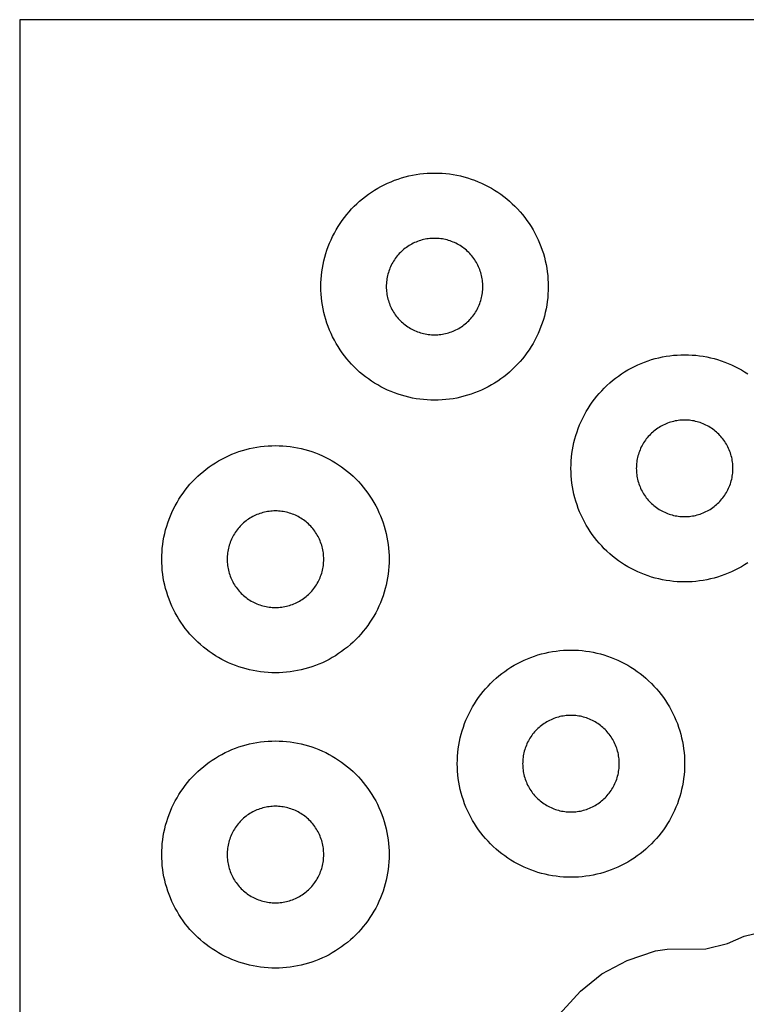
# Model space of a CAD drawing. Header units: millimetres. Extents: x 0 to 2500, y 0 to 1250.
# Tile 103 of 140: x 0 to 64, y 1163 to 1250. Entities that reach past the tile are written whole.
import ezdxf

# ---------------------------------------------------------------- set-up
doc = ezdxf.new("R2010")
doc.units = ezdxf.units.MM
doc.layers.add('CUT', color=1, linetype='Continuous')
doc.layers.add('SHEET_BORDER_NOCUT', color=8, linetype='Continuous')

msp = doc.modelspace()

# ---------------------------------------------------------------- linework, layer by layer
at = {"layer": 'CUT'}
for points in [[(46.495, 1226.173), (46.479, 1225.846), (46.452, 1225.52), (46.415, 1225.195), (46.367, 1224.871), (46.308, 1224.549), (46.239, 1224.23), (46.16, 1223.912), (46.07, 1223.597), (45.97, 1223.286), (45.859, 1222.978), (45.739, 1222.674), (45.609, 1222.373), (45.469, 1222.077), (45.32, 1221.786), (45.161, 1221.5), (44.992, 1221.22), (44.815, 1220.945), (44.629, 1220.676), (44.434, 1220.413), (44.23, 1220.156), (44.019, 1219.907), (43.799, 1219.664), (43.571, 1219.429), (43.336, 1219.202), (43.094, 1218.982), (42.844, 1218.77), (42.588, 1218.567), (42.325, 1218.372), (42.056, 1218.186), (41.781, 1218.008), (41.5, 1217.84), (41.214, 1217.681), (40.923, 1217.532), (40.627, 1217.392), (40.327, 1217.262), (40.023, 1217.141), (39.715, 1217.031), (39.403, 1216.931), (39.089, 1216.841), (38.771, 1216.762), (38.451, 1216.692), (38.129, 1216.634), (37.806, 1216.586), (37.481, 1216.548), (37.154, 1216.522), (36.828, 1216.506), (36.5, 1216.5), (36.173, 1216.506), (35.846, 1216.522), (35.52, 1216.548), (35.195, 1216.586), (34.871, 1216.634), (34.549, 1216.692), (34.23, 1216.762), (33.912, 1216.841), (33.597, 1216.931), (33.286, 1217.031), (32.978, 1217.141), (32.674, 1217.262), (32.373, 1217.392), (32.077, 1217.532), (31.786, 1217.681), (31.5, 1217.84), (31.22, 1218.008), (30.945, 1218.186), (30.676, 1218.372), (30.413, 1218.567), (30.156, 1218.77), (29.907, 1218.982), (29.664, 1219.202), (29.429, 1219.429), (29.202, 1219.664), (28.982, 1219.907), (28.77, 1220.156), (28.567, 1220.413), (28.372, 1220.676), (28.186, 1220.945), (28.008, 1221.22), (27.84, 1221.5), (27.681, 1221.786), (27.532, 1222.077), (27.392, 1222.373), (27.262, 1222.674), (27.141, 1222.978), (27.031, 1223.286), (26.931, 1223.597), (26.841, 1223.912), (26.762, 1224.23), (26.692, 1224.549), (26.634, 1224.871), (26.586, 1225.195), (26.548, 1225.52), (26.522, 1225.846), (26.506, 1226.173), (26.5, 1226.5), (26.506, 1226.828), (26.522, 1227.154), (26.548, 1227.481), (26.586, 1227.806), (26.634, 1228.129), (26.692, 1228.451), (26.762, 1228.771), (26.841, 1229.089), (26.931, 1229.403), (27.031, 1229.715), (27.141, 1230.023), (27.262, 1230.327), (27.392, 1230.627), (27.532, 1230.923), (27.681, 1231.214), (27.84, 1231.5), (28.008, 1231.781), (28.186, 1232.056), (28.372, 1232.325), (28.567, 1232.588), (28.77, 1232.844), (28.982, 1233.094), (29.202, 1233.336), (29.429, 1233.571), (29.664, 1233.799), (29.907, 1234.019), (30.156, 1234.23), (30.413, 1234.434), (30.676, 1234.629), (30.945, 1234.815), (31.22, 1234.992), (31.5, 1235.161), (31.786, 1235.32), (32.077, 1235.469), (32.373, 1235.609), (32.674, 1235.739), (32.978, 1235.859), (33.286, 1235.97), (33.597, 1236.07), (33.912, 1236.16), (34.23, 1236.239), (34.549, 1236.308), (34.871, 1236.367), (35.195, 1236.415), (35.52, 1236.452), (35.846, 1236.479), (36.173, 1236.495), (36.5, 1236.5), (36.828, 1236.495), (37.154, 1236.479), (37.481, 1236.452), (37.806, 1236.415), (38.129, 1236.367), (38.451, 1236.308), (38.771, 1236.239), (39.089, 1236.16), (39.403, 1236.07), (39.715, 1235.97), (40.023, 1235.859), (40.327, 1235.739), (40.627, 1235.609), (40.923, 1235.469), (41.214, 1235.32), (41.5, 1235.161), (41.781, 1234.992), (42.056, 1234.815), (42.325, 1234.629), (42.588, 1234.434), (42.844, 1234.23), (43.094, 1234.019), (43.336, 1233.799), (43.571, 1233.571), (43.799, 1233.336), (44.019, 1233.094), (44.23, 1232.844), (44.434, 1232.588), (44.629, 1232.325), (44.815, 1232.056), (44.992, 1231.781), (45.161, 1231.5), (45.32, 1231.214), (45.469, 1230.923), (45.609, 1230.627), (45.739, 1230.327), (45.859, 1230.023), (45.97, 1229.715), (46.07, 1229.403), (46.16, 1229.089), (46.239, 1228.771), (46.308, 1228.451), (46.367, 1228.129), (46.415, 1227.806), (46.452, 1227.481), (46.479, 1227.154), (46.495, 1226.828), (46.5, 1226.5)], [(40.748, 1226.639), (40.741, 1226.778), (40.73, 1226.917), (40.714, 1227.055), (40.694, 1227.193), (40.669, 1227.329), (40.639, 1227.465), (40.606, 1227.6), (40.567, 1227.734), (40.525, 1227.866), (40.478, 1227.997), (40.427, 1228.127), (40.372, 1228.254), (40.312, 1228.38), (40.249, 1228.504), (40.181, 1228.625), (40.109, 1228.745), (40.034, 1228.862), (39.955, 1228.976), (39.872, 1229.088), (39.786, 1229.197), (39.696, 1229.303), (39.602, 1229.406), (39.506, 1229.506), (39.406, 1229.602), (39.303, 1229.696), (39.197, 1229.786), (39.088, 1229.872), (38.976, 1229.955), (38.862, 1230.034), (38.745, 1230.109), (38.625, 1230.181), (38.504, 1230.249), (38.38, 1230.312), (38.254, 1230.372), (38.127, 1230.427), (37.997, 1230.478), (37.866, 1230.525), (37.734, 1230.567), (37.6, 1230.606), (37.465, 1230.639), (37.329, 1230.669), (37.193, 1230.694), (37.055, 1230.714), (36.917, 1230.73), (36.778, 1230.741), (36.639, 1230.748), (36.5, 1230.75), (36.361, 1230.748), (36.222, 1230.741), (36.084, 1230.73), (35.946, 1230.714), (35.808, 1230.694), (35.671, 1230.669), (35.535, 1230.639), (35.4, 1230.606), (35.267, 1230.567), (35.134, 1230.525), (35.003, 1230.478), (34.874, 1230.427), (34.746, 1230.372), (34.621, 1230.312), (34.497, 1230.249), (34.375, 1230.181), (34.256, 1230.109), (34.139, 1230.034), (34.025, 1229.955), (33.913, 1229.872), (33.804, 1229.786), (33.698, 1229.696), (33.595, 1229.602), (33.495, 1229.506), (33.398, 1229.406), (33.305, 1229.303), (33.215, 1229.197), (33.129, 1229.088), (33.046, 1228.976), (32.967, 1228.862), (32.891, 1228.745), (32.82, 1228.625), (32.752, 1228.504), (32.689, 1228.38), (32.629, 1228.254), (32.574, 1228.127), (32.523, 1227.997), (32.476, 1227.866), (32.433, 1227.734), (32.395, 1227.6), (32.361, 1227.465), (32.332, 1227.329), (32.307, 1227.193), (32.287, 1227.055), (32.271, 1226.917), (32.259, 1226.778), (32.253, 1226.639), (32.25, 1226.5), (32.253, 1226.361), (32.259, 1226.222), (32.271, 1226.084), (32.287, 1225.946), (32.307, 1225.808), (32.332, 1225.671), (32.361, 1225.535), (32.395, 1225.4), (32.433, 1225.267), (32.476, 1225.134), (32.523, 1225.003), (32.574, 1224.874), (32.629, 1224.746), (32.689, 1224.621), (32.752, 1224.497), (32.82, 1224.375), (32.891, 1224.256), (32.967, 1224.139), (33.046, 1224.025), (33.129, 1223.913), (33.215, 1223.804), (33.305, 1223.698), (33.398, 1223.595), (33.495, 1223.495), (33.595, 1223.398), (33.698, 1223.305), (33.804, 1223.215), (33.913, 1223.129), (34.025, 1223.046), (34.139, 1222.967), (34.256, 1222.891), (34.375, 1222.82), (34.497, 1222.752), (34.621, 1222.689), (34.746, 1222.629), (34.874, 1222.574), (35.003, 1222.523), (35.134, 1222.476), (35.267, 1222.433), (35.4, 1222.395), (35.535, 1222.361), (35.671, 1222.332), (35.808, 1222.307), (35.946, 1222.287), (36.084, 1222.271), (36.222, 1222.259), (36.361, 1222.253), (36.5, 1222.25), (36.639, 1222.253), (36.778, 1222.259), (36.917, 1222.271), (37.055, 1222.287), (37.193, 1222.307), (37.329, 1222.332), (37.465, 1222.361), (37.6, 1222.395), (37.734, 1222.433), (37.866, 1222.476), (37.997, 1222.523), (38.127, 1222.574), (38.254, 1222.629), (38.38, 1222.689), (38.504, 1222.752), (38.625, 1222.82), (38.745, 1222.891), (38.862, 1222.967), (38.976, 1223.046), (39.088, 1223.129), (39.197, 1223.215), (39.303, 1223.305), (39.406, 1223.398), (39.506, 1223.495), (39.602, 1223.595), (39.696, 1223.698), (39.786, 1223.804), (39.872, 1223.913), (39.955, 1224.025), (40.034, 1224.139), (40.109, 1224.256), (40.181, 1224.375), (40.249, 1224.497), (40.312, 1224.621), (40.372, 1224.746), (40.427, 1224.874), (40.478, 1225.003), (40.525, 1225.134), (40.567, 1225.267), (40.606, 1225.4), (40.639, 1225.535), (40.669, 1225.671), (40.694, 1225.808), (40.714, 1225.946), (40.73, 1226.084), (40.741, 1226.222), (40.748, 1226.361), (40.75, 1226.5)], [(62.748, 1210.639), (62.741, 1210.778), (62.73, 1210.917), (62.714, 1211.055), (62.694, 1211.193), (62.669, 1211.329), (62.639, 1211.465), (62.606, 1211.6), (62.567, 1211.734), (62.525, 1211.866), (62.478, 1211.997), (62.427, 1212.127), (62.372, 1212.254), (62.312, 1212.38), (62.249, 1212.504), (62.181, 1212.625), (62.109, 1212.745), (62.034, 1212.862), (61.955, 1212.976), (61.872, 1213.088), (61.786, 1213.197), (61.696, 1213.303), (61.602, 1213.406), (61.506, 1213.506), (61.406, 1213.602), (61.303, 1213.696), (61.197, 1213.786), (61.088, 1213.872), (60.976, 1213.955), (60.862, 1214.034), (60.745, 1214.109), (60.625, 1214.181), (60.504, 1214.249), (60.38, 1214.312), (60.254, 1214.372), (60.127, 1214.427), (59.997, 1214.478), (59.866, 1214.525), (59.734, 1214.567), (59.6, 1214.606), (59.465, 1214.639), (59.329, 1214.669), (59.193, 1214.694), (59.055, 1214.714), (58.917, 1214.73), (58.778, 1214.741), (58.639, 1214.748), (58.5, 1214.75), (58.361, 1214.748), (58.222, 1214.741), (58.084, 1214.73), (57.946, 1214.714), (57.808, 1214.694), (57.671, 1214.669), (57.535, 1214.639), (57.4, 1214.606), (57.267, 1214.567), (57.134, 1214.525), (57.003, 1214.478), (56.874, 1214.427), (56.746, 1214.372), (56.621, 1214.312), (56.497, 1214.249), (56.375, 1214.181), (56.256, 1214.109), (56.139, 1214.034), (56.025, 1213.955), (55.913, 1213.872), (55.804, 1213.786), (55.698, 1213.696), (55.595, 1213.602), (55.495, 1213.506), (55.398, 1213.406), (55.305, 1213.303), (55.215, 1213.197), (55.129, 1213.088), (55.046, 1212.976), (54.967, 1212.862), (54.891, 1212.745), (54.82, 1212.625), (54.752, 1212.504), (54.689, 1212.38), (54.629, 1212.254), (54.574, 1212.127), (54.523, 1211.997), (54.476, 1211.866), (54.433, 1211.734), (54.395, 1211.6), (54.361, 1211.465), (54.332, 1211.329), (54.307, 1211.193), (54.287, 1211.055), (54.271, 1210.917), (54.259, 1210.778), (54.253, 1210.639), (54.25, 1210.5), (54.253, 1210.361), (54.259, 1210.222), (54.271, 1210.084), (54.287, 1209.946), (54.307, 1209.808), (54.332, 1209.671), (54.361, 1209.535), (54.395, 1209.4), (54.433, 1209.267), (54.476, 1209.134), (54.523, 1209.003), (54.574, 1208.874), (54.629, 1208.746), (54.689, 1208.621), (54.752, 1208.497), (54.82, 1208.375), (54.891, 1208.256), (54.967, 1208.139), (55.046, 1208.025), (55.129, 1207.913), (55.215, 1207.804), (55.305, 1207.698), (55.398, 1207.595), (55.495, 1207.495), (55.595, 1207.398), (55.698, 1207.305), (55.804, 1207.215), (55.913, 1207.129), (56.025, 1207.046), (56.139, 1206.967), (56.256, 1206.891), (56.375, 1206.82), (56.497, 1206.752), (56.621, 1206.689), (56.746, 1206.629), (56.874, 1206.574), (57.003, 1206.523), (57.134, 1206.476), (57.267, 1206.433), (57.4, 1206.395), (57.535, 1206.361), (57.671, 1206.332), (57.808, 1206.307), (57.946, 1206.287), (58.084, 1206.271), (58.222, 1206.259), (58.361, 1206.253), (58.5, 1206.25), (58.639, 1206.253), (58.778, 1206.259), (58.917, 1206.271), (59.055, 1206.287), (59.193, 1206.307), (59.329, 1206.332), (59.465, 1206.361), (59.6, 1206.395), (59.734, 1206.433), (59.866, 1206.476), (59.997, 1206.523), (60.127, 1206.574), (60.254, 1206.629), (60.38, 1206.689), (60.504, 1206.752), (60.625, 1206.82), (60.745, 1206.891), (60.862, 1206.967), (60.976, 1207.046), (61.088, 1207.129), (61.197, 1207.215), (61.303, 1207.305), (61.406, 1207.398), (61.506, 1207.495), (61.602, 1207.595), (61.696, 1207.698), (61.786, 1207.804), (61.872, 1207.913), (61.955, 1208.025), (62.034, 1208.139), (62.109, 1208.256), (62.181, 1208.375), (62.249, 1208.497), (62.312, 1208.621), (62.372, 1208.746), (62.427, 1208.874), (62.478, 1209.003), (62.525, 1209.134), (62.567, 1209.267), (62.606, 1209.4), (62.639, 1209.535), (62.669, 1209.671), (62.694, 1209.808), (62.714, 1209.946), (62.73, 1210.084), (62.741, 1210.222), (62.748, 1210.361), (62.75, 1210.5)], [(32.495, 1202.173), (32.479, 1201.846), (32.452, 1201.52), (32.415, 1201.195), (32.367, 1200.871), (32.308, 1200.549), (32.239, 1200.23), (32.16, 1199.912), (32.07, 1199.597), (31.97, 1199.286), (31.859, 1198.978), (31.739, 1198.674), (31.609, 1198.373), (31.469, 1198.077), (31.32, 1197.786), (31.161, 1197.5), (30.992, 1197.22), (30.815, 1196.945), (30.629, 1196.676), (30.434, 1196.413), (30.23, 1196.156), (30.019, 1195.907), (29.799, 1195.664), (29.571, 1195.429), (29.336, 1195.202), (29.094, 1194.982), (28.844, 1194.77), (28.588, 1194.567), (28.325, 1194.372), (28.056, 1194.186), (27.781, 1194.008), (27.5, 1193.84), (27.214, 1193.681), (26.923, 1193.532), (26.627, 1193.392), (26.327, 1193.262), (26.023, 1193.141), (25.715, 1193.031), (25.403, 1192.931), (25.089, 1192.841), (24.771, 1192.762), (24.451, 1192.692), (24.129, 1192.634), (23.806, 1192.586), (23.481, 1192.548), (23.154, 1192.522), (22.828, 1192.506), (22.5, 1192.5), (22.173, 1192.506), (21.846, 1192.522), (21.52, 1192.548), (21.195, 1192.586), (20.871, 1192.634), (20.549, 1192.692), (20.23, 1192.762), (19.912, 1192.841), (19.597, 1192.931), (19.286, 1193.031), (18.978, 1193.141), (18.674, 1193.262), (18.373, 1193.392), (18.077, 1193.532), (17.786, 1193.681), (17.5, 1193.84), (17.22, 1194.008), (16.945, 1194.186), (16.676, 1194.372), (16.413, 1194.567), (16.156, 1194.77), (15.907, 1194.982), (15.664, 1195.202), (15.429, 1195.429), (15.202, 1195.664), (14.982, 1195.907), (14.77, 1196.156), (14.567, 1196.413), (14.372, 1196.676), (14.186, 1196.945), (14.008, 1197.22), (13.84, 1197.5), (13.681, 1197.786), (13.532, 1198.077), (13.392, 1198.373), (13.262, 1198.674), (13.141, 1198.978), (13.031, 1199.286), (12.931, 1199.597), (12.841, 1199.912), (12.762, 1200.23), (12.692, 1200.549), (12.634, 1200.871), (12.586, 1201.195), (12.548, 1201.52), (12.522, 1201.846), (12.506, 1202.173), (12.5, 1202.5), (12.506, 1202.828), (12.522, 1203.154), (12.548, 1203.481), (12.586, 1203.806), (12.634, 1204.129), (12.692, 1204.451), (12.762, 1204.771), (12.841, 1205.089), (12.931, 1205.403), (13.031, 1205.715), (13.141, 1206.023), (13.262, 1206.327), (13.392, 1206.627), (13.532, 1206.923), (13.681, 1207.214), (13.84, 1207.5), (14.008, 1207.781), (14.186, 1208.056), (14.372, 1208.325), (14.567, 1208.588), (14.77, 1208.844), (14.982, 1209.094), (15.202, 1209.336), (15.429, 1209.571), (15.664, 1209.799), (15.907, 1210.019), (16.156, 1210.23), (16.413, 1210.434), (16.676, 1210.629), (16.945, 1210.815), (17.22, 1210.992), (17.5, 1211.161), (17.786, 1211.32), (18.077, 1211.469), (18.373, 1211.609), (18.674, 1211.739), (18.978, 1211.859), (19.286, 1211.97), (19.597, 1212.07), (19.912, 1212.16), (20.23, 1212.239), (20.549, 1212.308), (20.871, 1212.367), (21.195, 1212.415), (21.52, 1212.452), (21.846, 1212.479), (22.173, 1212.495), (22.5, 1212.5), (22.828, 1212.495), (23.154, 1212.479), (23.481, 1212.452), (23.806, 1212.415), (24.129, 1212.367), (24.451, 1212.308), (24.771, 1212.239), (25.089, 1212.16), (25.403, 1212.07), (25.715, 1211.97), (26.023, 1211.859), (26.327, 1211.739), (26.627, 1211.609), (26.923, 1211.469), (27.214, 1211.32), (27.5, 1211.161), (27.781, 1210.992), (28.056, 1210.815), (28.325, 1210.629), (28.588, 1210.434), (28.844, 1210.23), (29.094, 1210.019), (29.336, 1209.799), (29.571, 1209.571), (29.799, 1209.336), (30.019, 1209.094), (30.23, 1208.844), (30.434, 1208.588), (30.629, 1208.325), (30.815, 1208.056), (30.992, 1207.781), (31.161, 1207.5), (31.32, 1207.214), (31.469, 1206.923), (31.609, 1206.627), (31.739, 1206.327), (31.859, 1206.023), (31.97, 1205.715), (32.07, 1205.403), (32.16, 1205.089), (32.239, 1204.771), (32.308, 1204.451), (32.367, 1204.129), (32.415, 1203.806), (32.452, 1203.481), (32.479, 1203.154), (32.495, 1202.828), (32.5, 1202.5)], [(26.748, 1202.639), (26.741, 1202.778), (26.73, 1202.917), (26.714, 1203.055), (26.694, 1203.193), (26.669, 1203.329), (26.639, 1203.465), (26.606, 1203.6), (26.567, 1203.734), (26.525, 1203.866), (26.478, 1203.997), (26.427, 1204.127), (26.372, 1204.254), (26.312, 1204.38), (26.249, 1204.504), (26.181, 1204.625), (26.109, 1204.745), (26.034, 1204.862), (25.955, 1204.976), (25.872, 1205.088), (25.786, 1205.197), (25.696, 1205.303), (25.602, 1205.406), (25.506, 1205.506), (25.406, 1205.602), (25.303, 1205.696), (25.197, 1205.786), (25.088, 1205.872), (24.976, 1205.955), (24.862, 1206.034), (24.745, 1206.109), (24.625, 1206.181), (24.504, 1206.249), (24.38, 1206.312), (24.254, 1206.372), (24.127, 1206.427), (23.997, 1206.478), (23.866, 1206.525), (23.734, 1206.567), (23.6, 1206.606), (23.465, 1206.639), (23.329, 1206.669), (23.193, 1206.694), (23.055, 1206.714), (22.917, 1206.73), (22.778, 1206.741), (22.639, 1206.748), (22.5, 1206.75), (22.361, 1206.748), (22.222, 1206.741), (22.084, 1206.73), (21.946, 1206.714), (21.808, 1206.694), (21.671, 1206.669), (21.535, 1206.639), (21.4, 1206.606), (21.267, 1206.567), (21.134, 1206.525), (21.003, 1206.478), (20.874, 1206.427), (20.746, 1206.372), (20.621, 1206.312), (20.497, 1206.249), (20.375, 1206.181), (20.256, 1206.109), (20.139, 1206.034), (20.025, 1205.955), (19.913, 1205.872), (19.804, 1205.786), (19.698, 1205.696), (19.595, 1205.602), (19.495, 1205.506), (19.398, 1205.406), (19.305, 1205.303), (19.215, 1205.197), (19.129, 1205.088), (19.046, 1204.976), (18.967, 1204.862), (18.891, 1204.745), (18.82, 1204.625), (18.752, 1204.504), (18.689, 1204.38), (18.629, 1204.254), (18.574, 1204.127), (18.523, 1203.997), (18.476, 1203.866), (18.433, 1203.734), (18.395, 1203.6), (18.361, 1203.465), (18.332, 1203.329), (18.307, 1203.193), (18.287, 1203.055), (18.271, 1202.917), (18.259, 1202.778), (18.253, 1202.639), (18.25, 1202.5), (18.253, 1202.361), (18.259, 1202.222), (18.271, 1202.084), (18.287, 1201.946), (18.307, 1201.808), (18.332, 1201.671), (18.361, 1201.535), (18.395, 1201.4), (18.433, 1201.267), (18.476, 1201.134), (18.523, 1201.003), (18.574, 1200.874), (18.629, 1200.746), (18.689, 1200.621), (18.752, 1200.497), (18.82, 1200.375), (18.891, 1200.256), (18.967, 1200.139), (19.046, 1200.025), (19.129, 1199.913), (19.215, 1199.804), (19.305, 1199.698), (19.398, 1199.595), (19.495, 1199.495), (19.595, 1199.398), (19.698, 1199.305), (19.804, 1199.215), (19.913, 1199.129), (20.025, 1199.046), (20.139, 1198.967), (20.256, 1198.891), (20.375, 1198.82), (20.497, 1198.752), (20.621, 1198.689), (20.746, 1198.629), (20.874, 1198.574), (21.003, 1198.523), (21.134, 1198.476), (21.267, 1198.433), (21.4, 1198.395), (21.535, 1198.361), (21.671, 1198.332), (21.808, 1198.307), (21.946, 1198.287), (22.084, 1198.271), (22.222, 1198.259), (22.361, 1198.253), (22.5, 1198.25), (22.639, 1198.253), (22.778, 1198.259), (22.917, 1198.271), (23.055, 1198.287), (23.193, 1198.307), (23.329, 1198.332), (23.465, 1198.361), (23.6, 1198.395), (23.734, 1198.433), (23.866, 1198.476), (23.997, 1198.523), (24.127, 1198.574), (24.254, 1198.629), (24.38, 1198.689), (24.504, 1198.752), (24.625, 1198.82), (24.745, 1198.891), (24.862, 1198.967), (24.976, 1199.046), (25.088, 1199.129), (25.197, 1199.215), (25.303, 1199.305), (25.406, 1199.398), (25.506, 1199.495), (25.602, 1199.595), (25.696, 1199.698), (25.786, 1199.804), (25.872, 1199.913), (25.955, 1200.025), (26.034, 1200.139), (26.109, 1200.256), (26.181, 1200.375), (26.249, 1200.497), (26.312, 1200.621), (26.372, 1200.746), (26.427, 1200.874), (26.478, 1201.003), (26.525, 1201.134), (26.567, 1201.267), (26.606, 1201.4), (26.639, 1201.535), (26.669, 1201.671), (26.694, 1201.808), (26.714, 1201.946), (26.73, 1202.084), (26.741, 1202.222), (26.748, 1202.361), (26.75, 1202.5)], [(58.495, 1184.173), (58.479, 1183.846), (58.452, 1183.52), (58.415, 1183.195), (58.367, 1182.871), (58.308, 1182.549), (58.239, 1182.23), (58.16, 1181.912), (58.07, 1181.597), (57.97, 1181.286), (57.859, 1180.978), (57.739, 1180.674), (57.609, 1180.373), (57.469, 1180.077), (57.32, 1179.786), (57.161, 1179.5), (56.992, 1179.22), (56.815, 1178.945), (56.629, 1178.676), (56.434, 1178.413), (56.23, 1178.156), (56.019, 1177.907), (55.799, 1177.664), (55.571, 1177.429), (55.336, 1177.202), (55.094, 1176.982), (54.844, 1176.77), (54.588, 1176.567), (54.325, 1176.372), (54.056, 1176.186), (53.781, 1176.008), (53.5, 1175.84), (53.214, 1175.681), (52.923, 1175.532), (52.627, 1175.392), (52.327, 1175.262), (52.023, 1175.141), (51.715, 1175.031), (51.403, 1174.931), (51.089, 1174.841), (50.771, 1174.762), (50.451, 1174.692), (50.129, 1174.634), (49.806, 1174.586), (49.481, 1174.548), (49.154, 1174.522), (48.828, 1174.506), (48.5, 1174.5), (48.173, 1174.506), (47.846, 1174.522), (47.52, 1174.548), (47.195, 1174.586), (46.871, 1174.634), (46.549, 1174.692), (46.23, 1174.762), (45.912, 1174.841), (45.597, 1174.931), (45.286, 1175.031), (44.978, 1175.141), (44.674, 1175.262), (44.373, 1175.392), (44.077, 1175.532), (43.786, 1175.681), (43.5, 1175.84), (43.22, 1176.008), (42.945, 1176.186), (42.676, 1176.372), (42.413, 1176.567), (42.156, 1176.77), (41.907, 1176.982), (41.664, 1177.202), (41.429, 1177.429), (41.202, 1177.664), (40.982, 1177.907), (40.77, 1178.156), (40.567, 1178.413), (40.372, 1178.676), (40.186, 1178.945), (40.008, 1179.22), (39.84, 1179.5), (39.681, 1179.786), (39.532, 1180.077), (39.392, 1180.373), (39.262, 1180.674), (39.141, 1180.978), (39.031, 1181.286), (38.931, 1181.597), (38.841, 1181.912), (38.762, 1182.23), (38.692, 1182.549), (38.634, 1182.871), (38.586, 1183.195), (38.548, 1183.52), (38.522, 1183.846), (38.506, 1184.173), (38.5, 1184.5), (38.506, 1184.828), (38.522, 1185.154), (38.548, 1185.481), (38.586, 1185.806), (38.634, 1186.129), (38.692, 1186.451), (38.762, 1186.771), (38.841, 1187.089), (38.931, 1187.403), (39.031, 1187.715), (39.141, 1188.023), (39.262, 1188.327), (39.392, 1188.627), (39.532, 1188.923), (39.681, 1189.214), (39.84, 1189.5), (40.008, 1189.781), (40.186, 1190.056), (40.372, 1190.325), (40.567, 1190.588), (40.77, 1190.844), (40.982, 1191.094), (41.202, 1191.336), (41.429, 1191.571), (41.664, 1191.799), (41.907, 1192.019), (42.156, 1192.23), (42.413, 1192.434), (42.676, 1192.629), (42.945, 1192.815), (43.22, 1192.992), (43.5, 1193.161), (43.786, 1193.32), (44.077, 1193.469), (44.373, 1193.609), (44.674, 1193.739), (44.978, 1193.859), (45.286, 1193.97), (45.597, 1194.07), (45.912, 1194.16), (46.23, 1194.239), (46.549, 1194.308), (46.871, 1194.367), (47.195, 1194.415), (47.52, 1194.452), (47.846, 1194.479), (48.173, 1194.495), (48.5, 1194.5), (48.828, 1194.495), (49.154, 1194.479), (49.481, 1194.452), (49.806, 1194.415), (50.129, 1194.367), (50.451, 1194.308), (50.771, 1194.239), (51.089, 1194.16), (51.403, 1194.07), (51.715, 1193.97), (52.023, 1193.859), (52.327, 1193.739), (52.627, 1193.609), (52.923, 1193.469), (53.214, 1193.32), (53.5, 1193.161), (53.781, 1192.992), (54.056, 1192.815), (54.325, 1192.629), (54.588, 1192.434), (54.844, 1192.23), (55.094, 1192.019), (55.336, 1191.799), (55.571, 1191.571), (55.799, 1191.336), (56.019, 1191.094), (56.23, 1190.844), (56.434, 1190.588), (56.629, 1190.325), (56.815, 1190.056), (56.992, 1189.781), (57.161, 1189.5), (57.32, 1189.214), (57.469, 1188.923), (57.609, 1188.627), (57.739, 1188.327), (57.859, 1188.023), (57.97, 1187.715), (58.07, 1187.403), (58.16, 1187.089), (58.239, 1186.771), (58.308, 1186.451), (58.367, 1186.129), (58.415, 1185.806), (58.452, 1185.481), (58.479, 1185.154), (58.495, 1184.828), (58.5, 1184.5)], [(52.748, 1184.639), (52.741, 1184.778), (52.73, 1184.917), (52.714, 1185.055), (52.694, 1185.193), (52.669, 1185.329), (52.639, 1185.465), (52.606, 1185.6), (52.567, 1185.734), (52.525, 1185.866), (52.478, 1185.997), (52.427, 1186.127), (52.372, 1186.254), (52.312, 1186.38), (52.249, 1186.504), (52.181, 1186.625), (52.109, 1186.745), (52.034, 1186.862), (51.955, 1186.976), (51.872, 1187.088), (51.786, 1187.197), (51.696, 1187.303), (51.602, 1187.406), (51.506, 1187.506), (51.406, 1187.602), (51.303, 1187.696), (51.197, 1187.786), (51.088, 1187.872), (50.976, 1187.955), (50.862, 1188.034), (50.745, 1188.109), (50.625, 1188.181), (50.504, 1188.249), (50.38, 1188.312), (50.254, 1188.372), (50.127, 1188.427), (49.997, 1188.478), (49.866, 1188.525), (49.734, 1188.567), (49.6, 1188.606), (49.465, 1188.639), (49.329, 1188.669), (49.193, 1188.694), (49.055, 1188.714), (48.917, 1188.73), (48.778, 1188.741), (48.639, 1188.748), (48.5, 1188.75), (48.361, 1188.748), (48.222, 1188.741), (48.084, 1188.73), (47.946, 1188.714), (47.808, 1188.694), (47.671, 1188.669), (47.535, 1188.639), (47.4, 1188.606), (47.267, 1188.567), (47.134, 1188.525), (47.003, 1188.478), (46.874, 1188.427), (46.746, 1188.372), (46.621, 1188.312), (46.497, 1188.249), (46.375, 1188.181), (46.256, 1188.109), (46.139, 1188.034), (46.025, 1187.955), (45.913, 1187.872), (45.804, 1187.786), (45.698, 1187.696), (45.595, 1187.602), (45.495, 1187.506), (45.398, 1187.406), (45.305, 1187.303), (45.215, 1187.197), (45.129, 1187.088), (45.046, 1186.976), (44.967, 1186.862), (44.891, 1186.745), (44.82, 1186.625), (44.752, 1186.504), (44.689, 1186.38), (44.629, 1186.254), (44.574, 1186.127), (44.523, 1185.997), (44.476, 1185.866), (44.433, 1185.734), (44.395, 1185.6), (44.361, 1185.465), (44.332, 1185.329), (44.307, 1185.193), (44.287, 1185.055), (44.271, 1184.917), (44.259, 1184.778), (44.253, 1184.639), (44.25, 1184.5), (44.253, 1184.361), (44.259, 1184.222), (44.271, 1184.084), (44.287, 1183.946), (44.307, 1183.808), (44.332, 1183.671), (44.361, 1183.535), (44.395, 1183.4), (44.433, 1183.267), (44.476, 1183.134), (44.523, 1183.003), (44.574, 1182.874), (44.629, 1182.746), (44.689, 1182.621), (44.752, 1182.497), (44.82, 1182.375), (44.891, 1182.256), (44.967, 1182.139), (45.046, 1182.025), (45.129, 1181.913), (45.215, 1181.804), (45.305, 1181.698), (45.398, 1181.595), (45.495, 1181.495), (45.595, 1181.398), (45.698, 1181.305), (45.804, 1181.215), (45.913, 1181.129), (46.025, 1181.046), (46.139, 1180.967), (46.256, 1180.891), (46.375, 1180.82), (46.497, 1180.752), (46.621, 1180.689), (46.746, 1180.629), (46.874, 1180.574), (47.003, 1180.523), (47.134, 1180.476), (47.267, 1180.433), (47.4, 1180.395), (47.535, 1180.361), (47.671, 1180.332), (47.808, 1180.307), (47.946, 1180.287), (48.084, 1180.271), (48.222, 1180.259), (48.361, 1180.253), (48.5, 1180.25), (48.639, 1180.253), (48.778, 1180.259), (48.917, 1180.271), (49.055, 1180.287), (49.193, 1180.307), (49.329, 1180.332), (49.465, 1180.361), (49.6, 1180.395), (49.734, 1180.433), (49.866, 1180.476), (49.997, 1180.523), (50.127, 1180.574), (50.254, 1180.629), (50.38, 1180.689), (50.504, 1180.752), (50.625, 1180.82), (50.745, 1180.891), (50.862, 1180.967), (50.976, 1181.046), (51.088, 1181.129), (51.197, 1181.215), (51.303, 1181.305), (51.406, 1181.398), (51.506, 1181.495), (51.602, 1181.595), (51.696, 1181.698), (51.786, 1181.804), (51.872, 1181.913), (51.955, 1182.025), (52.034, 1182.139), (52.109, 1182.256), (52.181, 1182.375), (52.249, 1182.497), (52.312, 1182.621), (52.372, 1182.746), (52.427, 1182.874), (52.478, 1183.003), (52.525, 1183.134), (52.567, 1183.267), (52.606, 1183.4), (52.639, 1183.535), (52.669, 1183.671), (52.694, 1183.808), (52.714, 1183.946), (52.73, 1184.084), (52.741, 1184.222), (52.748, 1184.361), (52.75, 1184.5)], [(32.495, 1176.173), (32.479, 1175.846), (32.452, 1175.52), (32.415, 1175.195), (32.367, 1174.871), (32.308, 1174.549), (32.239, 1174.23), (32.16, 1173.912), (32.07, 1173.597), (31.97, 1173.286), (31.859, 1172.978), (31.739, 1172.674), (31.609, 1172.373), (31.469, 1172.077), (31.32, 1171.786), (31.161, 1171.5), (30.992, 1171.22), (30.815, 1170.945), (30.629, 1170.676), (30.434, 1170.413), (30.23, 1170.156), (30.019, 1169.907), (29.799, 1169.664), (29.571, 1169.429), (29.336, 1169.202), (29.094, 1168.982), (28.844, 1168.77), (28.588, 1168.567), (28.325, 1168.372), (28.056, 1168.186), (27.781, 1168.008), (27.5, 1167.84), (27.214, 1167.681), (26.923, 1167.532), (26.627, 1167.392), (26.327, 1167.262), (26.023, 1167.141), (25.715, 1167.031), (25.403, 1166.931), (25.089, 1166.841), (24.771, 1166.762), (24.451, 1166.692), (24.129, 1166.634), (23.806, 1166.586), (23.481, 1166.548), (23.154, 1166.522), (22.828, 1166.506), (22.5, 1166.5), (22.173, 1166.506), (21.846, 1166.522), (21.52, 1166.548), (21.195, 1166.586), (20.871, 1166.634), (20.549, 1166.692), (20.23, 1166.762), (19.912, 1166.841), (19.597, 1166.931), (19.286, 1167.031), (18.978, 1167.141), (18.674, 1167.262), (18.373, 1167.392), (18.077, 1167.532), (17.786, 1167.681), (17.5, 1167.84), (17.22, 1168.008), (16.945, 1168.186), (16.676, 1168.372), (16.413, 1168.567), (16.156, 1168.77), (15.907, 1168.982), (15.664, 1169.202), (15.429, 1169.429), (15.202, 1169.664), (14.982, 1169.907), (14.77, 1170.156), (14.567, 1170.413), (14.372, 1170.676), (14.186, 1170.945), (14.008, 1171.22), (13.84, 1171.5), (13.681, 1171.786), (13.532, 1172.077), (13.392, 1172.373), (13.262, 1172.674), (13.141, 1172.978), (13.031, 1173.286), (12.931, 1173.597), (12.841, 1173.912), (12.762, 1174.23), (12.692, 1174.549), (12.634, 1174.871), (12.586, 1175.195), (12.548, 1175.52), (12.522, 1175.846), (12.506, 1176.173), (12.5, 1176.5), (12.506, 1176.828), (12.522, 1177.154), (12.548, 1177.481), (12.586, 1177.806), (12.634, 1178.129), (12.692, 1178.451), (12.762, 1178.771), (12.841, 1179.089), (12.931, 1179.403), (13.031, 1179.715), (13.141, 1180.023), (13.262, 1180.327), (13.392, 1180.627), (13.532, 1180.923), (13.681, 1181.214), (13.84, 1181.5), (14.008, 1181.781), (14.186, 1182.056), (14.372, 1182.325), (14.567, 1182.588), (14.77, 1182.844), (14.982, 1183.094), (15.202, 1183.336), (15.429, 1183.571), (15.664, 1183.799), (15.907, 1184.019), (16.156, 1184.23), (16.413, 1184.434), (16.676, 1184.629), (16.945, 1184.815), (17.22, 1184.992), (17.5, 1185.161), (17.786, 1185.32), (18.077, 1185.469), (18.373, 1185.609), (18.674, 1185.739), (18.978, 1185.859), (19.286, 1185.97), (19.597, 1186.07), (19.912, 1186.16), (20.23, 1186.239), (20.549, 1186.308), (20.871, 1186.367), (21.195, 1186.415), (21.52, 1186.452), (21.846, 1186.479), (22.173, 1186.495), (22.5, 1186.5), (22.828, 1186.495), (23.154, 1186.479), (23.481, 1186.452), (23.806, 1186.415), (24.129, 1186.367), (24.451, 1186.308), (24.771, 1186.239), (25.089, 1186.16), (25.403, 1186.07), (25.715, 1185.97), (26.023, 1185.859), (26.327, 1185.739), (26.627, 1185.609), (26.923, 1185.469), (27.214, 1185.32), (27.5, 1185.161), (27.781, 1184.992), (28.056, 1184.815), (28.325, 1184.629), (28.588, 1184.434), (28.844, 1184.23), (29.094, 1184.019), (29.336, 1183.799), (29.571, 1183.571), (29.799, 1183.336), (30.019, 1183.094), (30.23, 1182.844), (30.434, 1182.588), (30.629, 1182.325), (30.815, 1182.056), (30.992, 1181.781), (31.161, 1181.5), (31.32, 1181.214), (31.469, 1180.923), (31.609, 1180.627), (31.739, 1180.327), (31.859, 1180.023), (31.97, 1179.715), (32.07, 1179.403), (32.16, 1179.089), (32.239, 1178.771), (32.308, 1178.451), (32.367, 1178.129), (32.415, 1177.806), (32.452, 1177.481), (32.479, 1177.154), (32.495, 1176.828), (32.5, 1176.5)], [(26.748, 1176.639), (26.741, 1176.778), (26.73, 1176.917), (26.714, 1177.055), (26.694, 1177.193), (26.669, 1177.329), (26.639, 1177.465), (26.606, 1177.6), (26.567, 1177.734), (26.525, 1177.866), (26.478, 1177.997), (26.427, 1178.127), (26.372, 1178.254), (26.312, 1178.38), (26.249, 1178.504), (26.181, 1178.625), (26.109, 1178.745), (26.034, 1178.862), (25.955, 1178.976), (25.872, 1179.088), (25.786, 1179.197), (25.696, 1179.303), (25.602, 1179.406), (25.506, 1179.506), (25.406, 1179.602), (25.303, 1179.696), (25.197, 1179.786), (25.088, 1179.872), (24.976, 1179.955), (24.862, 1180.034), (24.745, 1180.109), (24.625, 1180.181), (24.504, 1180.249), (24.38, 1180.312), (24.254, 1180.372), (24.127, 1180.427), (23.997, 1180.478), (23.866, 1180.525), (23.734, 1180.567), (23.6, 1180.606), (23.465, 1180.639), (23.329, 1180.669), (23.193, 1180.694), (23.055, 1180.714), (22.917, 1180.73), (22.778, 1180.741), (22.639, 1180.748), (22.5, 1180.75), (22.361, 1180.748), (22.222, 1180.741), (22.084, 1180.73), (21.946, 1180.714), (21.808, 1180.694), (21.671, 1180.669), (21.535, 1180.639), (21.4, 1180.606), (21.267, 1180.567), (21.134, 1180.525), (21.003, 1180.478), (20.874, 1180.427), (20.746, 1180.372), (20.621, 1180.312), (20.497, 1180.249), (20.375, 1180.181), (20.256, 1180.109), (20.139, 1180.034), (20.025, 1179.955), (19.913, 1179.872), (19.804, 1179.786), (19.698, 1179.696), (19.595, 1179.602), (19.495, 1179.506), (19.398, 1179.406), (19.305, 1179.303), (19.215, 1179.197), (19.129, 1179.088), (19.046, 1178.976), (18.967, 1178.862), (18.891, 1178.745), (18.82, 1178.625), (18.752, 1178.504), (18.689, 1178.38), (18.629, 1178.254), (18.574, 1178.127), (18.523, 1177.997), (18.476, 1177.866), (18.433, 1177.734), (18.395, 1177.6), (18.361, 1177.465), (18.332, 1177.329), (18.307, 1177.193), (18.287, 1177.055), (18.271, 1176.917), (18.259, 1176.778), (18.253, 1176.639), (18.25, 1176.5), (18.253, 1176.361), (18.259, 1176.222), (18.271, 1176.084), (18.287, 1175.946), (18.307, 1175.808), (18.332, 1175.671), (18.361, 1175.535), (18.395, 1175.4), (18.433, 1175.267), (18.476, 1175.134), (18.523, 1175.003), (18.574, 1174.874), (18.629, 1174.746), (18.689, 1174.621), (18.752, 1174.497), (18.82, 1174.375), (18.891, 1174.256), (18.967, 1174.139), (19.046, 1174.025), (19.129, 1173.913), (19.215, 1173.804), (19.305, 1173.698), (19.398, 1173.595), (19.495, 1173.495), (19.595, 1173.398), (19.698, 1173.305), (19.804, 1173.215), (19.913, 1173.129), (20.025, 1173.046), (20.139, 1172.967), (20.256, 1172.891), (20.375, 1172.82), (20.497, 1172.752), (20.621, 1172.689), (20.746, 1172.629), (20.874, 1172.574), (21.003, 1172.523), (21.134, 1172.476), (21.267, 1172.433), (21.4, 1172.395), (21.535, 1172.361), (21.671, 1172.332), (21.808, 1172.307), (21.946, 1172.287), (22.084, 1172.271), (22.222, 1172.259), (22.361, 1172.253), (22.5, 1172.25), (22.639, 1172.253), (22.778, 1172.259), (22.917, 1172.271), (23.055, 1172.287), (23.193, 1172.307), (23.329, 1172.332), (23.465, 1172.361), (23.6, 1172.395), (23.734, 1172.433), (23.866, 1172.476), (23.997, 1172.523), (24.127, 1172.574), (24.254, 1172.629), (24.38, 1172.689), (24.504, 1172.752), (24.625, 1172.82), (24.745, 1172.891), (24.862, 1172.967), (24.976, 1173.046), (25.088, 1173.129), (25.197, 1173.215), (25.303, 1173.305), (25.406, 1173.398), (25.506, 1173.495), (25.602, 1173.595), (25.696, 1173.698), (25.786, 1173.804), (25.872, 1173.913), (25.955, 1174.025), (26.034, 1174.139), (26.109, 1174.256), (26.181, 1174.375), (26.249, 1174.497), (26.312, 1174.621), (26.372, 1174.746), (26.427, 1174.874), (26.478, 1175.003), (26.525, 1175.134), (26.567, 1175.267), (26.606, 1175.4), (26.639, 1175.535), (26.669, 1175.671), (26.694, 1175.808), (26.714, 1175.946), (26.73, 1176.084), (26.741, 1176.222), (26.748, 1176.361), (26.75, 1176.5)]]:
    msp.add_lwpolyline(points, close=True, dxfattribs=at)
for points in [[(64.056, 1202.186), (63.781, 1202.008), (63.5, 1201.84), (63.214, 1201.681), (62.923, 1201.532), (62.627, 1201.392), (62.327, 1201.262), (62.023, 1201.141), (61.715, 1201.031), (61.403, 1200.931), (61.089, 1200.841), (60.771, 1200.762), (60.451, 1200.692), (60.129, 1200.634), (59.806, 1200.586), (59.481, 1200.548), (59.154, 1200.522), (58.828, 1200.506), (58.5, 1200.5), (58.173, 1200.506), (57.846, 1200.522), (57.52, 1200.548), (57.195, 1200.586), (56.871, 1200.634), (56.549, 1200.692), (56.23, 1200.762), (55.912, 1200.841), (55.597, 1200.931), (55.286, 1201.031), (54.978, 1201.141), (54.674, 1201.262), (54.373, 1201.392), (54.077, 1201.532), (53.786, 1201.681), (53.5, 1201.84), (53.22, 1202.008), (52.945, 1202.186), (52.676, 1202.372), (52.413, 1202.567), (52.156, 1202.77), (51.907, 1202.982), (51.664, 1203.202), (51.429, 1203.429), (51.202, 1203.664), (50.982, 1203.907), (50.77, 1204.156), (50.567, 1204.413), (50.372, 1204.676), (50.186, 1204.945), (50.008, 1205.22), (49.84, 1205.5), (49.681, 1205.786), (49.532, 1206.077), (49.392, 1206.373), (49.262, 1206.674), (49.141, 1206.978), (49.031, 1207.286), (48.931, 1207.597), (48.841, 1207.912), (48.762, 1208.23), (48.692, 1208.549), (48.634, 1208.871), (48.586, 1209.195), (48.548, 1209.52), (48.522, 1209.846), (48.506, 1210.173), (48.5, 1210.5), (48.506, 1210.828), (48.522, 1211.154), (48.548, 1211.481), (48.586, 1211.806), (48.634, 1212.129), (48.692, 1212.451), (48.762, 1212.771), (48.841, 1213.089), (48.931, 1213.403), (49.031, 1213.715), (49.141, 1214.023), (49.262, 1214.327), (49.392, 1214.627), (49.532, 1214.923), (49.681, 1215.214), (49.84, 1215.5), (50.008, 1215.781), (50.186, 1216.056), (50.372, 1216.325), (50.567, 1216.588), (50.77, 1216.844), (50.982, 1217.094), (51.202, 1217.336), (51.429, 1217.571), (51.664, 1217.799), (51.907, 1218.019), (52.156, 1218.23), (52.413, 1218.434), (52.676, 1218.629), (52.945, 1218.815), (53.22, 1218.992), (53.5, 1219.161), (53.786, 1219.32), (54.077, 1219.469), (54.373, 1219.609), (54.674, 1219.739), (54.978, 1219.859), (55.286, 1219.97), (55.597, 1220.07), (55.912, 1220.16), (56.23, 1220.239), (56.549, 1220.308), (56.871, 1220.367), (57.195, 1220.415), (57.52, 1220.452), (57.846, 1220.479), (58.173, 1220.495), (58.5, 1220.5), (58.828, 1220.495), (59.154, 1220.479), (59.481, 1220.452), (59.806, 1220.415), (60.129, 1220.367), (60.451, 1220.308), (60.771, 1220.239), (61.089, 1220.16), (61.403, 1220.07), (61.715, 1219.97), (62.023, 1219.859), (62.327, 1219.739), (62.627, 1219.609), (62.923, 1219.469), (63.214, 1219.32), (63.5, 1219.161), (63.781, 1218.992), (64.056, 1218.815)], [(47.182, 1162.103), (49.333, 1164.475), (51.222, 1165.994), (53.444, 1167.166), (55.943, 1168.008), (56.961, 1168.182), (60.357, 1168.204), (62.258, 1168.662), (63.737, 1169.318), (65.55, 1169.767)]]:
    msp.add_lwpolyline(points, dxfattribs=at)
at = {"layer": 'SHEET_BORDER_NOCUT'}
msp.add_lwpolyline([(0, 0), (2500, 0), (2500, 1250), (0, 1250)], close=True, dxfattribs=at)

doc.saveas('drawing.dxf')
